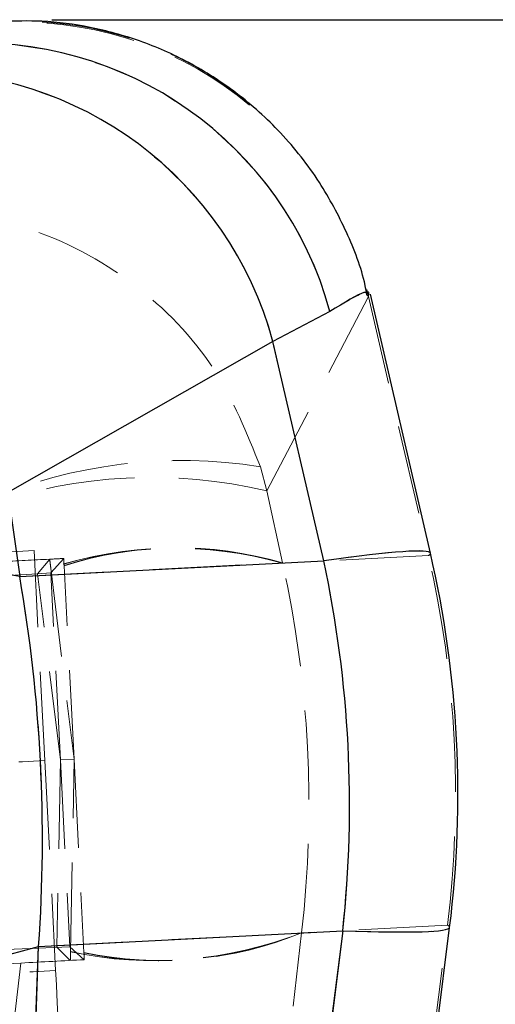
# Model space of a CAD drawing. Header units: millimetres. Extents: x 21 to 401, y 14 to 292.
# Tile 33 of 52: x 213 to 220, y 266 to 281. Entities that reach past the tile are written whole.
import ezdxf

# ---------------------------------------------------------------- set-up
doc = ezdxf.new("R2010")
doc.units = ezdxf.units.MM
doc.linetypes.add('HIDDEN', pattern=[1.905, 1.27, -0.635])
doc.layers.add('FORMATO', color=179, linetype='Continuous')
doc.styles.add('SLDTEXTSTYLE0', font='TXT', dxfattribs={"width": 0.75})
doc.dimstyles.new('SLDDIMSTYLE1', dxfattribs={"dimtxt": 3.5, "dimasz": 3.302, "dimexe": 0, "dimexo": 0.0625, "dimgap": 0.875, "dimtad": 1, "dimdec": 0, "dimrnd": 1e-09, "dimzin": 12, "dimdsep": 46, "dimtxsty": 'SLDTEXTSTYLE0', "dimsah": 1, "dimcen": 0.09, "dimadec": 0, "dimazin": 3, "dimtfac": 1, "dimtdec": 0, "dimtofl": 0, "dimtmove": 0, "dimatfit": 3, "dimfxl": 0, "dimfrac": 2, "dimtolj": 1, "dimtzin": 12, "dimarcsym": 0})

# ---------------------------------------------------------------- blocks, each defined once
blk = doc.blocks.new('_D_4')
at = {"layer": 'FORMATO'}
for p, q in [((213.777, 280.507), (259.956, 280.507)), ((258.956, 280.507), (258.956, 152.297)), ((240.553, 152.297), (259.956, 152.297))]:
    blk.add_line(p, q, dxfattribs=at)
for points in [[(258.956, 280.507), (258.448, 277.205), (259.464, 277.205)], [(258.956, 152.297), (259.464, 155.599), (258.448, 155.599)]]:
    blk.add_solid(points, dxfattribs=at)
at = {"layer": 'FORMATO', "insert": (254.444, 188.793), "char_height": 3.5, "attachment_point": 1, "rotation": 90, "style": 'SLDTEXTSTYLE0'}
blk.add_mtext('128', dxfattribs=at)

msp = doc.modelspace()

# ---------------------------------------------------------------- linework, layer by layer
at = {"color": 7, "linetype": 'HIDDEN', "lineweight": 18}
for p, q in [((216.847002, 273.783171), (218.294824, 276.547963)), ((216.847002, 273.783171), (218.294824, 276.547963)), ((218.300166, 276.557648), (218.274199, 276.578734)), ((218.276326, 276.655162), (218.300166, 276.557648)), ((218.294824, 276.547963), (218.300166, 276.557648)), ((218.294824, 276.547963), (218.300166, 276.557648)), ((218.300166, 276.557648), (219.157749, 272.860015)), ((217.749244, 276.34492), (216.93411, 275.917107)), ((216.93411, 275.917107), (213.14663, 273.762295)), ((217.660217, 272.786358), (216.93411, 275.917107)), ((216.75445, 274.12788), (216.847002, 273.783171)), ((216.75445, 274.12788), (216.847002, 273.783171)), ((213.14663, 273.762295), (213.315607, 272.563139)), ((217.071929, 272.75526), (216.847002, 273.783171)), ((213.675163, 269.934321), (213.521224, 272.930378)), ((213.315607, 272.563139), (217.660217, 272.786358)), ((213.745055, 272.808442), (213.572, 272.601539)), ((213.945095, 272.818545), (213.760172, 272.613088)), ((217.071929, 272.755258), (217.072451, 272.752872)), ((219.157749, 272.860015), (217.07245, 272.752875)), ((213.572, 272.601539), (210.927649, 272.439251)), ((213.76017, 272.613088), (213.572, 272.601539)), ((213.897218, 269.945735), (213.572, 272.601539)), ((213.897218, 269.945735), (213.76017, 272.613088)), ((213.760179, 272.685075), (213.760578, 272.681812)), ((213.760578, 272.681812), (214.093531, 269.955823)), ((213.950473, 272.715697), (213.950301, 272.71899)), ((214.093531, 269.955823), (213.950473, 272.715697)), ((213.675163, 269.934321), (213.829101, 266.938278)), ((213.897218, 269.945735), (213.845906, 267.270589)), ((214.093531, 269.955823), (213.897218, 269.945735)), ((213.897218, 269.945735), (214.034268, 267.27839)), ((214.041718, 267.210068), (214.093531, 269.955823)), ((214.093531, 269.955823), (214.234087, 267.195815)), ((219.428732, 267.585957), (217.343434, 267.478811)), ((218.954635, 263.819897), (219.428732, 267.585957)), ((213.586927, 267.28251), (217.931538, 267.505737)), ((217.343158, 267.476389), (217.224766, 266.430842)), ((217.343433, 267.478814), (217.343159, 267.476387)), ((217.931538, 267.505737), (217.530125, 264.31706)), ((214.034268, 267.27839), (211.198847, 267.161006)), ((213.541741, 266.07235), (213.586927, 267.28251)), ((214.039254, 267.082507), (213.845906, 267.270589)), ((214.239276, 267.09296), (214.03427, 267.27839)), ((214.041655, 267.206782), (214.041718, 267.210068)), ((214.234087, 267.195815), (214.234252, 267.192529)), ((213.332086, 267.045902), (202.530409, 266.490908)), ((213.239151, 266.225176), (213.332086, 267.045902))]:
    msp.add_line(p, q, dxfattribs=at)
at = {"color": 7, "linetype": 'Continuous', "lineweight": 25}
for p, q in [((219.184299, 272.895152), (218.327119, 276.591042)), ((217.749244, 276.34492), (216.93411, 275.917107)), ((216.93411, 275.917107), (213.14663, 273.762295)), ((217.660217, 272.786358), (216.93411, 275.917107)), ((213.14663, 273.762295), (213.315607, 272.563139)), ((213.315607, 272.563139), (217.660217, 272.786358)), ((218.984869, 263.789447), (219.458743, 267.553734)), ((213.586927, 267.28251), (217.931538, 267.505737)), ((217.931538, 267.505737), (217.530125, 264.31706)), ((213.541741, 266.07235), (213.586927, 267.28251))]:
    msp.add_line(p, q, dxfattribs=at)
at = {"color": 7, "linetype": 'HIDDEN', "lineweight": 18, "flags": 128}
for points in [[(201.73677, 272.324884), (201.817132, 272.329012), (202.056027, 272.34129), (202.446937, 272.361377), (202.979202, 272.388721), (203.638299, 272.422591), (204.406253, 272.462049), (205.262116, 272.506023), (206.182542, 272.553319), (207.142423, 272.602627), (208.115573, 272.652635), (209.075454, 272.701958), (209.99588, 272.74924), (210.851741, 272.793213), (211.619695, 272.832671), (212.278794, 272.866541), (212.811057, 272.893885), (213.201967, 272.913972), (213.440862, 272.92625), (213.521224, 272.930378)], [(201.890706, 269.328842), (201.971068, 269.332969), (202.209963, 269.345248), (202.600877, 269.365335), (203.133139, 269.392678), (203.792239, 269.426534), (204.560193, 269.465992), (205.416053, 269.509965), (206.336479, 269.557262), (207.296359, 269.606585), (208.269513, 269.656578), (209.22939, 269.705901), (210.149816, 269.753197), (211.005677, 269.79717), (211.773633, 269.836629), (212.43273, 269.870484), (212.964994, 269.897843), (213.355905, 269.917929), (213.594801, 269.930193), (213.675163, 269.934321)], [(202.044646, 266.332792), (202.125008, 266.33692), (202.363904, 266.349198), (202.754813, 266.369278), (203.287079, 266.396629), (203.946176, 266.430492), (204.71413, 266.46995), (205.569993, 266.513923), (206.490415, 266.561219), (207.450296, 266.610535), (208.42345, 266.660536), (209.38333, 266.709858), (210.303754, 266.757147), (211.159616, 266.801121), (211.927569, 266.840579), (212.586668, 266.874442), (213.118932, 266.901793), (213.509844, 266.92188), (213.748737, 266.934151), (213.829101, 266.938278)], [(213.970209, 264.191905), (213.942681, 264.727691), (213.916209, 265.242899), (213.891814, 265.717709), (213.870431, 266.133884), (213.852881, 266.475433), (213.839841, 266.729223), (213.831811, 266.885506), (213.829101, 266.938278)]]:
    msp.add_lwpolyline(points, dxfattribs=at)
at = {"color": 7, "linetype": 'HIDDEN', "lineweight": 18}
for centre, radius, start, end in [((213.344931, 275.391363), 5.09155, 50.9562001, 90.9806239), ((213.338852, 275.376247), 5.094413, 50.1750246, 90.8045091), ((212.726858, 274.96419), 5.208722, 15.371725, 94.3354285), ((211.897955, 274.546103), 5.219435, 15.2287171, 91.4927381), ((215.634316, 267.060927), 7.155175, 80.9933674, 112.9580726), ((215.202669, 266.86883), 7.107175, 76.6227085, 109.2346553), ((209.681159, 252.06597), 20.816895, 79.9451273, 105.9375598), ((215.531646, 267.265814), 5.701446, 74.3264156, 108.1017101), ((215.533689, 267.256471), 5.707736, 74.3599982, 108.0984429), ((215.570092, 267.661093), 5.310936, 73.573694, 107.7576574), ((215.571987, 267.651778), 5.317197, 73.6090062, 107.7555548), ((201.422804, 269.304793), 16.606471, 353.7806768, 12.1019084), ((204.290049, 269.452116), 15.253271, 352.9725522, 12.9100356), ((215.248389, 272.778852), 5.701242, 257.7802509, 291.5567845), ((215.249461, 272.788465), 5.707639, 257.7838063, 291.5228334), ((215.328044, 272.399323), 5.317258, 258.1273448, 292.2734831), ((215.32713, 272.389755), 5.310888, 258.1248061, 292.3090841), ((207.870852, 287.299323), 20.816971, 259.9450857, 285.9374193)]:
    msp.add_arc(centre, radius, start, end, dxfattribs=at)
at = {"color": 7, "linetype": 'Continuous', "lineweight": 25}
for centre, radius, start, end in [((212.726858, 274.96419), 5.208722, 15.371725, 94.3354285), ((211.897955, 274.546103), 5.219435, 15.2287171, 91.4927381), ((209.681159, 252.06597), 20.816895, 79.9451273, 105.9375598), ((204.352967, 269.455351), 15.225, 352.8228448, 13.0598732), ((201.422804, 269.304793), 16.606471, 353.7806768, 12.1019084), ((207.870852, 287.299323), 20.816971, 259.9450857, 285.9374193)]:
    msp.add_arc(centre, radius, start, end, dxfattribs=at)
at = {"color": 7, "linetype": 'HIDDEN', "lineweight": 18}
for centre, major_axis, ratio, start_param, end_param in [((201.109503, 269.288701), (18.074879, 3.606061), 0.0262158, 6.223411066, 6.691598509), ((201.109503, 269.288701), (18.074879, 3.606061), 0.0262158, 6.223411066, 6.283960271), ((212.925172, 272.748591), (4.109749, 0.211657), 0.004366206, 1.36972692, 1.543148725), ((212.925172, 272.748591), (4.109749, 0.211657), 0.004366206, 1.319779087, 1.36972692), ((214.764508, 264.342902), (-5.286817, 43.153378), 0.0004116, 4.90687769, 4.909792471), ((214.246002, 266.712456), (-1.299818, 24.932965), 0.000718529, 4.955652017, 4.959742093), ((202.896254, 269.380505), (-0.781234, 15.204943), 0.955735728, 4.538075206, 4.886702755), ((202.896254, 269.380505), (-0.781234, 15.204943), 0.955735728, 4.538075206, 4.886702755), ((203.028008, 269.387274), (-0.781234, 15.204943), 0.696093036, 4.537856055, 4.886921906), ((201.109503, 269.288701), (18.349283, -1.734579), 0.0262158, 5.874772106, 6.342959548), ((201.109503, 269.288701), (18.349283, -1.734579), 0.0262158, 6.282425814, 6.342959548), ((214.185707, 275.607956), (0.836191, 43.467979), 0.0004116, 4.51498549, 4.517900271), ((213.912786, 273.197739), (-1.262405, 24.934887), 0.000718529, 4.465035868, 4.469125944), ((213.217555, 267.058018), (4.1098, 0.210665), 0.004366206, 4.740036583, 4.96340622)]:
    msp.add_ellipse(centre, major_axis=major_axis, ratio=ratio, start_param=start_param, end_param=end_param, dxfattribs=at)
at = {"color": 8, "linetype": 'Continuous', "lineweight": 25}
for major_axis, start_param, end_param in [((18.074879, 3.606061), 0.000774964, 0.408413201), ((18.349283, -1.734579), 5.874772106, 6.282425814)]:
    msp.add_ellipse((201.109503, 269.288701), major_axis=major_axis, ratio=0.0262158, start_param=start_param, end_param=end_param, dxfattribs=at)
at = {"color": 7, "linetype": 'Continuous', "lineweight": 25}
msp.add_ellipse((203.028008, 269.387274), major_axis=(-0.781234, 15.204943), ratio=0.696093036, start_param=4.537856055, end_param=4.886921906, dxfattribs=at)
msp.add_open_spline([(218.276898, 276.577616), (218.268856, 276.623897), (218.215042, 276.933573), (217.996088, 277.482282), (217.603814, 278.222711), (217.07119, 278.896617), (216.435534, 279.469056), (215.751988, 279.906266), (215.045901, 280.217518), (214.337359, 280.409323), (213.673344, 280.500466), (213.252102, 280.487054), (213.062121, 280.481005)], degree=3, knots=[0, 0, 0, 0, 0.0199139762, 0.1332501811, 0.2475653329, 0.3744444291, 0.4944860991, 0.6082584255, 0.7166611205, 0.820148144, 0.9188866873, 1, 1, 1, 1], dxfattribs=at)
at = {"color": 7, "linetype": 'HIDDEN', "lineweight": 18}
for points, knots in [([(211.720166, 277.779872), (211.724938, 277.779993), (212.189723, 277.791831), (212.766481, 277.725107), (213.861639, 277.406691), (214.973831, 276.819573), (216.155384, 275.607934), (216.56117, 274.605398), (216.75445, 274.12788)], [0, 0, 0, 0, 0.002189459, 0.21325591, 0.260967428, 0.521273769, 0.771978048, 1, 1, 1, 1]), ([(211.720166, 277.779872), (211.724938, 277.779993), (212.189723, 277.791831), (212.766481, 277.725107), (213.861639, 277.406691), (214.973831, 276.819573), (216.155384, 275.607934), (216.56117, 274.605398), (216.75445, 274.12788)], [0, 0, 0, 0, 0.002189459, 0.21325591, 0.260967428, 0.521273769, 0.771978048, 1, 1, 1, 1]), ([(218.300166, 276.557648), (218.310464, 276.6018), (218.331382, 276.691488), (217.945278, 276.461625), (217.749244, 276.34492)], [0, 0, 0, 0, 0.492279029, 1, 1, 1, 1])]:
    msp.add_open_spline(points, degree=3, knots=knots, dxfattribs=at)
at = {"color": 8, "linetype": 'Continuous', "lineweight": 25}
msp.add_open_spline([(218.274199, 276.578734), (218.275686, 276.602144), (218.279659, 276.664706), (217.953412, 276.468012), (217.749244, 276.34492)], degree=3, knots=[0, 0, 0, 0, 0.374191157, 1, 1, 1, 1], dxfattribs=at)

# ---------------------------------------------------------------- dimensions: what is measured, and where the dimension line sits
at = {"layer": 'FORMATO'}
dim = msp.add_linear_dim(base=(258.955898, 152.296781), p1=(212.7773, 280.507291), p2=(239.55281, 152.296781), angle=90, dimstyle='SLDDIMSTYLE1', dxfattribs=at)
dim.commit()
dim.dimension.update_dxf_attribs({"geometry": '_D_4', "text_midpoint": (258.955898, 192.672219), "dimtype": 160})

doc.saveas('drawing.dxf')
